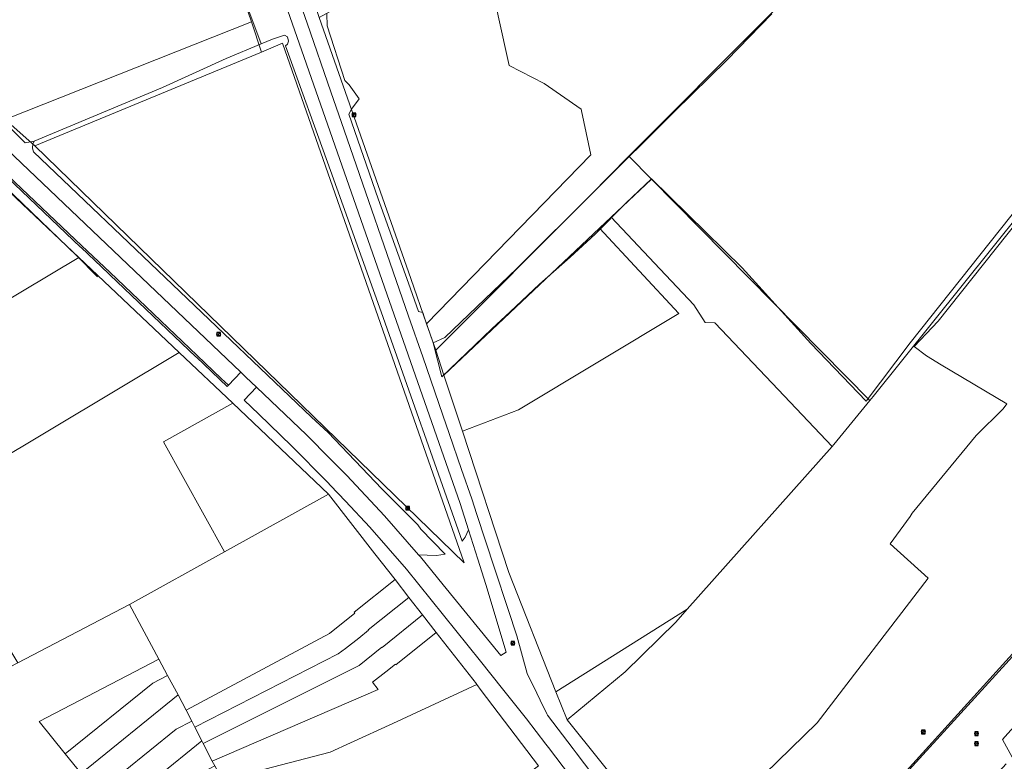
# Model space of a CAD drawing. Header units: metres. Extents: x 163543 to 168130, y 402678 to 405437.
# Tile 156 of 256: x 164977 to 165198, y 403291 to 403458. Entities that reach past the tile are written whole.
import ezdxf

# ---------------------------------------------------------------- set-up
doc = ezdxf.new("R2010")
doc.units = ezdxf.units.M
doc.layers.get('0').update_dxf_attribs({"lineweight": 25})
for name, color, linetype, lineweight in [('X-CA190022.004-UO-BGT_Ondergrond$0$GE_314_WGDRijbaanLokaleweg_Vlak_GEM', 253, 'Continuous', 9), ('X-CA190022.004-UO-BGT_Ondergrond$0$GE_367_OWGBerm_groenvoorziening_grasenk_GEM', 253, 'Continuous', 9), ('X-CA190022.004-UO-BGT_Ondergrond$0$GE_401_OTDErf_Vlak_GEM', 253, 'Continuous', 9), ('X-CA190022.004-UO-BGT_Ondergrond$0$GE_471_BTDBouwland_Vlak_GEM', 253, 'Continuous', 9), ('X-CA190022.004-UO-BGT_Ondergrond$0$GE_476_BTDGraslandagrarisch_Vlak_GEM', 253, 'Continuous', 9), ('X-CA190022.004-UO-KAD_Percelen$0$B-WE-KG-GRENS_PERCEEL-GV', 150, 'Continuous', 9), ('X-CA190022.004-UO-WHM_Riolering gemeente_NLCS_v0.1$0$B-WE-RI-PUT-S', 214, 'Continuous', 15)]:
    doc.layers.add(name, color=color, linetype=linetype, lineweight=lineweight)

# ---------------------------------------------------------------- blocks, each defined once
blk = doc.blocks.new('X-CA190022.004-UO-WHM_Riolering gemeente_NLCS_v0.1$0$B-SRI-PUT_BETON-SO')
blk.add_line((-1.4, -1.4), (1.4, 1.4))
at = {"lineweight": -3, "flags": 128}
blk.add_lwpolyline([(2, -2), (2, 2), (-2, 2), (-2, -2)], close=True, dxfattribs=at)
at = {"lineweight": -3}
blk.add_circle((0, 0), 2, dxfattribs=at)

msp = doc.modelspace()

# ---------------------------------------------------------------- linework, layer by layer
at = {"layer": 'X-CA190022.004-UO-BGT_Ondergrond$0$GE_314_WGDRijbaanLokaleweg_Vlak_GEM', "flags": 128}
for points in [[(165026.549, 403499.999), (165033.529, 403479.85), (165033.918, 403478.728), (165040.874, 403458.658), (165041.31, 403457.398), (165046.647, 403441.999), (165049.65, 403433.334), (165064.147, 403391.507), (165067.319, 403382.355), (165071.877, 403369.206), (165073.306, 403365.083), (165076.091, 403357.048), (165078.381, 403350.44), (165079.539, 403346.899), (165083.489, 403334.827), (165086.54, 403325.504)], [(165100.563, 403287.933), (165095.615, 403294.463), (165095.027, 403295.239), (165090.701, 403300.95), (165085.286, 403307.685), (165080.306, 403313.881), (165063.651, 403334.6), (165055.451, 403344.05), (165049.935, 403349.882), (165046.585, 403353.423), (165045.959, 403354.085), (165045.841, 403354.21), (165037.771, 403362.34), (165030.431, 403369.46), (165027.133, 403372.597), (165029.926, 403375.501), (165041.131, 403364.83), (165046.585, 403359.316), (165050.231, 403355.63), (165058.741, 403346.6), (165066.379, 403337.834), (165066.801, 403337.35), (165071.928, 403331.055), (165084.891, 403315.14), (165086.081, 403315.94), (165081.501, 403331.18), (165079.697, 403336.852), (165077.597, 403343.454), (165075.721, 403349.35), (165024.156, 403496.91)], [(164931.67, 403468.23), (164931.97, 403467.99), (164949.86, 403451.75), (165026.383, 403378.875), (165023.603, 403375.954), (165021.956, 403377.521), (165016.529, 403382.683), (164996.875, 403401.378), (164990.601, 403407.345), (164974.045, 403423.092), (164968.588, 403428.283), (164945.057, 403450.665), (164941.078, 403454.449), (164940.275, 403455.206), (164937.868, 403457.378), (164937.433, 403457.771)], [(164974.045, 403423.092), (164990.601, 403407.345), (164996.875, 403401.378), (165016.529, 403382.683), (165021.956, 403377.521), (165023.603, 403375.954), (165023.47, 403375.814), (165023.328, 403375.664), (165021.68, 403377.231), (165021.521, 403377.383), (165016.403, 403382.251), (165016.253, 403382.393), (164996.877, 403400.824), (164996.599, 403401.088), (164990.409, 403406.975), (164990.325, 403407.055), (164973.769, 403422.802)], [(165086.54, 403325.504), (165088.481, 403319.57), (165090.861, 403311.12), (165093.02, 403306.703), (165093.777, 403305.154), (165095.274, 403302.09), (165095.421, 403301.79), (165101.195, 403294.167), (165101.89, 403293.25), (165115.211, 403275.663)]]:
    msp.add_lwpolyline(points, dxfattribs=at)
at = {"layer": 'X-CA190022.004-UO-BGT_Ondergrond$0$GE_367_OWGBerm_groenvoorziening_grasenk_GEM', "flags": 128}
for points in [[(165024.156, 403496.91), (165075.721, 403349.35), (165077.597, 403343.454), (165076.871, 403341.781), (165076.21, 403340.917), (165057.953, 403392.466), (165046.566, 403424.296), (165036.468, 403452.338), (165036.917, 403452.686), (165037.104, 403453.337), (165036.859, 403454.365), (165036.203, 403454.708), (165033.548, 403453.819), (165030.959, 403452.747), (165013.332, 403499.956), (165016.879, 403501.285), (165018.555, 403501.471), (165020.291, 403500.759), (165022.314, 403499.419), (165022.964, 403498.591), (165024.156, 403496.91)], [(164979.896, 403430.855), (164979.531, 403430.171), (164979.508, 403429.364), (164979.632, 403428.688), (164979.736, 403428.475), (165042.306, 403368.776), (165046.049, 403365.319), (165058.117, 403352.663), (165066.19, 403344.544), (165066.894, 403343.6), (165072.385, 403337.953), (165070.39, 403337.706), (165068.315, 403337.71), (165066.379, 403337.834), (165058.741, 403346.6), (165050.231, 403355.63), (165046.585, 403359.316), (165041.131, 403364.83), (165029.926, 403375.501), (165028.727, 403376.643), (165027.532, 403377.781), (165026.383, 403378.875), (164949.86, 403451.75)], [(164969.732, 403438.585), (164977.861, 403430.461), (164979.896, 403430.855)]]:
    msp.add_lwpolyline(points, dxfattribs=at)
at = {"layer": 'X-CA190022.004-UO-BGT_Ondergrond$0$GE_401_OTDErf_Vlak_GEM', "flags": 128}
for points in [[(165145.918, 403459.491), (165135.751, 403449.129), (165124.01, 403437.553), (165088.523, 403402.244), (165072.276, 403386.738), (165069.654, 403385.49), (165067.676, 403391.376), (165067.337, 403392.311), (165066.387, 403392.581), (165064.092, 403398.927), (165057.308, 403417.936), (165050.691, 403436.924), (165051.263, 403438.091), (165053.023, 403440.391), (165050.782, 403443.54), (165049.779, 403444.492), (165045.837, 403456.783), (165045.77, 403459.482)], [(164970.983, 403422.801), (164989.433, 403405.096), (164994.137, 403400.337)]]:
    msp.add_lwpolyline(points, dxfattribs=at)
at = {"layer": 'X-CA190022.004-UO-BGT_Ondergrond$0$GE_471_BTDBouwland_Vlak_GEM', "flags": 128}
for points in [[(165228.722, 403450.514), (165177.026, 403385.51), (165167.157, 403372.389), (165154.655, 403385.359), (165148.084, 403392.613), (165143.705, 403397.446), (165139.208, 403402.41), (165118.847, 403422.417), (165113.13, 403417.012), (165106.166, 403409.984), (165100.493, 403404.756), (165093.593, 403398.702), (165087.001, 403392.489), (165082.904, 403388.627), (165071.608, 403377.836), (165069.654, 403385.49), (165072.276, 403386.738), (165088.523, 403402.244), (165124.01, 403437.553), (165135.751, 403449.129), (165145.918, 403459.491)], [(165200.784, 403316.313), (165170.448, 403282.887), (165149.809, 403260.324), (165146.918, 403263.553), (165138.218, 403274.539), (165145.218, 403280.575), (165148.28, 403283.672), (165144.275, 403288.467), (165156.137, 403300.005), (165181.118, 403332.594), (165172.554, 403340.286), (165177.068, 403346.476), (165177.502, 403347.199), (165191.881, 403364.646), (165197.98, 403370.677), (165198.811, 403371.8), (165184.006, 403380.539), (165180.684, 403382.613), (165177.948, 403384.7), (165183.378, 403390.393), (165230.328, 403449.367)]]:
    msp.add_lwpolyline(points, dxfattribs=at)
at = {"layer": 'X-CA190022.004-UO-BGT_Ondergrond$0$GE_476_BTDGraslandagrarisch_Vlak_GEM', "flags": 128}
msp.add_lwpolyline([(165013.332, 403499.956), (165030.959, 403452.747), (165023.079, 403449.483), (165008.747, 403442.968), (164979.896, 403430.855), (164977.861, 403430.461), (164969.732, 403438.585), (164937.813, 403467.612), (164936.523, 403470.173), (164987.254, 403490.483), (165007.2, 403498.468), (165007.367, 403497.99), (165008.172, 403498.022), (165013.332, 403499.956)], dxfattribs=at)
at = {"layer": 'X-CA190022.004-UO-KAD_Percelen$0$B-WE-KG-GRENS_PERCEEL-GV', "flags": 128}
for points in [[(165113.745, 403427.48), (165118.817, 403422.343), (165168.002, 403372.518), (165168.746, 403373.423), (165229.14, 403448.743), (165210.985, 403462.361), (165240.754, 403511.763), (165247.437, 403522.466), (165245.547, 403527.831), (165239.562, 403545.827), (165233.871, 403563.926), (165228.435, 403582.329), (165225.104, 403594.141), (165177.151, 403520.417), (165165.792, 403500.533), (165175.919, 403489.861)], [(165120.261, 403507.713), (165108.35, 403495.823), (165102.769, 403491.646), (165095.344, 403486.09), (165092.368, 403484.543), (165088.494, 403482.531), (165070.158, 403473.003), (165067.477, 403471.609), (165044.048, 403458.692), (165064.617, 403399.945), (165068.164, 403389.796), (165105.192, 403427.765), (165103.041, 403437.672), (165102.954, 403438.076), (165094.652, 403443.812), (165086.772, 403447.918), (165084.299, 403459.045), (165083.974, 403460.509), (165087.113, 403463.797), (165101.402, 403466.994), (165105.398, 403485.54), (165105.864, 403487.7), (165167.352, 403530.164), (165161.677, 403535.81)], [(165070.247, 403383.838), (165105.055, 403418.761), (165113.745, 403427.48), (165175.919, 403489.861), (165165.792, 403500.533), (165177.151, 403520.417), (165167.352, 403530.164), (165105.864, 403487.7), (165105.398, 403485.54), (165101.402, 403466.994), (165087.113, 403463.797), (165083.974, 403460.509), (165084.299, 403459.045), (165086.772, 403447.918), (165094.652, 403443.812), (165102.954, 403438.076), (165103.041, 403437.672), (165105.192, 403427.765), (165068.164, 403389.796)], [(164973.363, 403435.752), (164938.909, 403466.637), (164977.357, 403484.345), (165014.574, 403498.968), (165028.772, 403457.695), (165031.011, 403450.909), (165035.797, 403452.89), (165076.688, 403336.028), (164980.053, 403429.822)], [(165028.772, 403457.695), (165014.574, 403498.968), (164977.357, 403484.345), (164938.909, 403466.637), (164973.363, 403435.752)], [(165028.772, 403457.695), (164973.363, 403435.752), (164980.053, 403429.822), (165031.011, 403450.909)], [(164980.053, 403429.822), (165076.688, 403336.028), (165035.797, 403452.89), (165031.011, 403450.909)], [(164989.901, 403404.693), (164967.18, 403426.127), (164924.099, 403400.344), (164939.479, 403374.607)], [(165113.745, 403427.48), (165105.055, 403418.761), (165070.247, 403383.838), (165072.084, 403378.272), (165107.134, 403411.325), (165109.74, 403413.783), (165118.817, 403422.343)], [(165119.472, 403403.444), (165128.342, 403394.048), (165130.93, 403390.08), (165133.084, 403390.009), (165145.954, 403376.434), (165159.463, 403362.174), (165159.873, 403362.634), (165168.002, 403372.518), (165118.817, 403422.343), (165109.74, 403413.783)], [(165119.472, 403403.444), (165109.74, 403413.783), (165107.134, 403411.325), (165124.989, 403392.141), (165088.881, 403370.46), (165076.26, 403365.624), (165086.74, 403333.883), (165097.31, 403307.04), (165110.012, 403315.02), (165126.88, 403325.604), (165159.463, 403362.174), (165145.954, 403376.434), (165133.084, 403390.009), (165130.93, 403390.08), (165128.342, 403394.048)], [(165107.134, 403411.325), (165072.084, 403378.272), (165076.26, 403365.624), (165088.881, 403370.46), (165124.989, 403392.141)], [(165012.524, 403383.331), (164989.901, 403404.693), (164939.479, 403374.607), (164954.833, 403348.861)], [(164976.169, 403313.554), (165001.318, 403326.65), (165022.725, 403338.474), (165008.964, 403363.228), (165024.596, 403371.918), (165012.524, 403383.331), (164954.833, 403348.861), (164956.96, 403345.302)], [(165024.596, 403371.918), (165008.964, 403363.228), (165022.725, 403338.474), (165046.105, 403351.436)], [(165014.111, 403302.893), (165046.327, 403320.14), (165052.029, 403324.723), (165051.892, 403324.895), (165061.096, 403332.235), (165056.57, 403338.032), (165046.105, 403351.436), (165022.725, 403338.474), (165001.318, 403326.65), (165007.956, 403314.323), (165009.911, 403310.692), (165012.28, 403306.294)], [(165015.377, 403300.395), (165016.047, 403299.072), (165048.318, 403315.562), (165049.963, 403316.736), (165052.914, 403319.1), (165052.945, 403319.061), (165055.099, 403320.874), (165055.043, 403320.944), (165064.205, 403328.252), (165061.096, 403332.235), (165051.892, 403324.895), (165052.029, 403324.723), (165046.327, 403320.14), (165014.111, 403302.893)], [(165017.627, 403295.958), (165017.902, 403295.417), (165052.989, 403312.958), (165058.125, 403317.079), (165058.187, 403317.001), (165067.283, 403324.31), (165064.205, 403328.252), (165055.043, 403320.944), (165055.099, 403320.874), (165052.945, 403319.061), (165052.914, 403319.1), (165049.963, 403316.736), (165048.318, 403315.562), (165016.047, 403299.072)], [(165067.283, 403324.31), (165058.187, 403317.001), (165058.125, 403317.079), (165052.989, 403312.958), (165017.902, 403295.417), (165019.94, 403291.42), (165057.316, 403307.555), (165056.034, 403309.155), (165058.985, 403311.519), (165061.22, 403313.199), (165061.307, 403313.089), (165070.389, 403320.332)], [(165110.012, 403315.02), (165097.31, 403307.04), (165099.815, 403300.682), (165112.91, 403311.47), (165124.28, 403322.686), (165126.88, 403325.604)], [(165020.513, 403290.341), (165022.109, 403287.333), (165022.193, 403287.173), (165031.487, 403289.554), (165031.78, 403289.629), (165046.526, 403293.406), (165051.085, 403295.507), (165060.619, 403299.901), (165079.518, 403308.635), (165079.409, 403308.779), (165070.389, 403320.332), (165061.307, 403313.089), (165061.22, 403313.199), (165058.985, 403311.519), (165056.034, 403309.155), (165057.316, 403307.555), (165019.94, 403291.42)], [(164986.861, 403293.068), (165006.541, 403308.984), (165009.911, 403310.692), (165007.956, 403314.323), (164981.014, 403300.293)], [(164990.445, 403288.635), (165012.28, 403306.294), (165009.911, 403310.692), (165006.541, 403308.984), (164986.861, 403293.068)], [(165051.088, 403263.502), (165053.551, 403260.306), (165070.918, 403273.445), (165093.349, 403290.343), (165080.515, 403307.316), (165079.518, 403308.635), (165060.619, 403299.901), (165051.085, 403295.507), (165046.526, 403293.406), (165031.78, 403289.629), (165031.87, 403289.201), (165037.301, 403281.811), (165042.803, 403274.485)], [(164994.03, 403284.203), (165011.809, 403298.587), (165015.377, 403300.395), (165014.111, 403302.893), (165012.28, 403306.294), (164990.445, 403288.635)], [(165202.424, 403301.359), (165198.41, 403296.965), (165197.829, 403296.313), (165200.01, 403292.29), (165202.786, 403287.169), (165202.698, 403287.121), (165202.783, 403286.963), (165207.142, 403278.916), (165207.115, 403278.901), (165208.387, 403276.518), (165211.445, 403278.155), (165213.943, 403273.483), (165215.22, 403274.167), (165215.095, 403274.397), (165219.203, 403276.617), (165231.342, 403283.176), (165230.06, 403285.507), (165229.295, 403286.9), (165220.261, 403282.075), (165217.132, 403287.871), (165205.617, 403298.43)], [(164997.615, 403279.773), (165017.627, 403295.958), (165016.047, 403299.072), (165015.377, 403300.395), (165011.809, 403298.587), (164994.03, 403284.203)], [(165020.513, 403290.341), (165019.94, 403291.42), (165017.902, 403295.417), (165017.627, 403295.958), (164997.615, 403279.773), (164998.025, 403279.265), (165011.727, 403283.855), (165018.283, 403289.157)]]:
    msp.add_lwpolyline(points, close=True, dxfattribs=at)
for points in [[(165121.99, 403273.121), (165099.815, 403300.682), (165097.31, 403307.04), (165086.74, 403333.883), (165076.26, 403365.624), (165072.084, 403378.272), (165070.247, 403383.838), (165068.164, 403389.796), (165064.617, 403399.945), (165044.048, 403458.692), (165028.975, 403503.557), (165051.413, 403513.543), (165054.844, 403519.809), (165051.122, 403521.924), (165047.391, 403524.019), (165042.78, 403517.978), (165012.464, 403506.542), (164999.089, 403501.233), (164995.489, 403499.804), (164929.892, 403473.773)], [(165229.14, 403448.743), (165168.746, 403373.423), (165168.002, 403372.518), (165159.873, 403362.634), (165159.463, 403362.174), (165126.88, 403325.604), (165124.28, 403322.686), (165112.91, 403311.47), (165099.815, 403300.682), (165121.99, 403273.121), (165140.591, 403250.015), (165151.126, 403261.366), (165239.736, 403358.432)], [(164967.18, 403426.127), (164989.901, 403404.693), (165012.524, 403383.331), (165024.596, 403371.918), (165046.105, 403351.436), (165056.57, 403338.032), (165061.096, 403332.235), (165064.205, 403328.252), (165067.283, 403324.31), (165070.389, 403320.332), (165079.409, 403308.779), (165079.518, 403308.635), (165080.515, 403307.316), (165093.349, 403290.343)], [(165239.736, 403358.432), (165151.126, 403261.366), (165140.591, 403250.015), (165149.291, 403236.79), (165150.458, 403238.067), (165149.451, 403239.867), (165150.026, 403243.913), (165154.959, 403249.321), (165158.8, 403253.532), (165162.642, 403257.744), (165166.483, 403261.955), (165170.324, 403266.166), (165174.165, 403270.378), (165178.006, 403274.589), (165181.848, 403278.801), (165189.725, 403287.437), (165191.585, 403287.162), (165192.998, 403284.593), (165193.161, 403284.772), (165198.631, 403290.78)], [(164990.445, 403288.635), (164986.861, 403293.068), (164981.014, 403300.293), (165007.956, 403314.323), (165001.318, 403326.65), (164976.169, 403313.554), (164951.48, 403300.731), (164922.182, 403285.575)], [(165200.01, 403292.29), (165197.829, 403296.313), (165198.41, 403296.965)]]:
    msp.add_lwpolyline(points, dxfattribs=at)

# ---------------------------------------------------------------- block references
at = {"layer": 'X-CA190022.004-UO-WHM_Riolering gemeente_NLCS_v0.1$0$B-WE-RI-PUT-S', "xscale": 0.2, "yscale": 0.2, "zscale": 0.2}
for p in [(165051.872, 403436.8), (165021.376, 403387.456), (165063.936, 403348.32), (165087.616, 403317.952), (165180, 403297.984), (165191.968, 403297.6), (165191.968, 403295.36)]:
    msp.add_blockref('X-CA190022.004-UO-WHM_Riolering gemeente_NLCS_v0.1$0$B-SRI-PUT_BETON-SO', p, dxfattribs=at)

doc.saveas('drawing.dxf')
